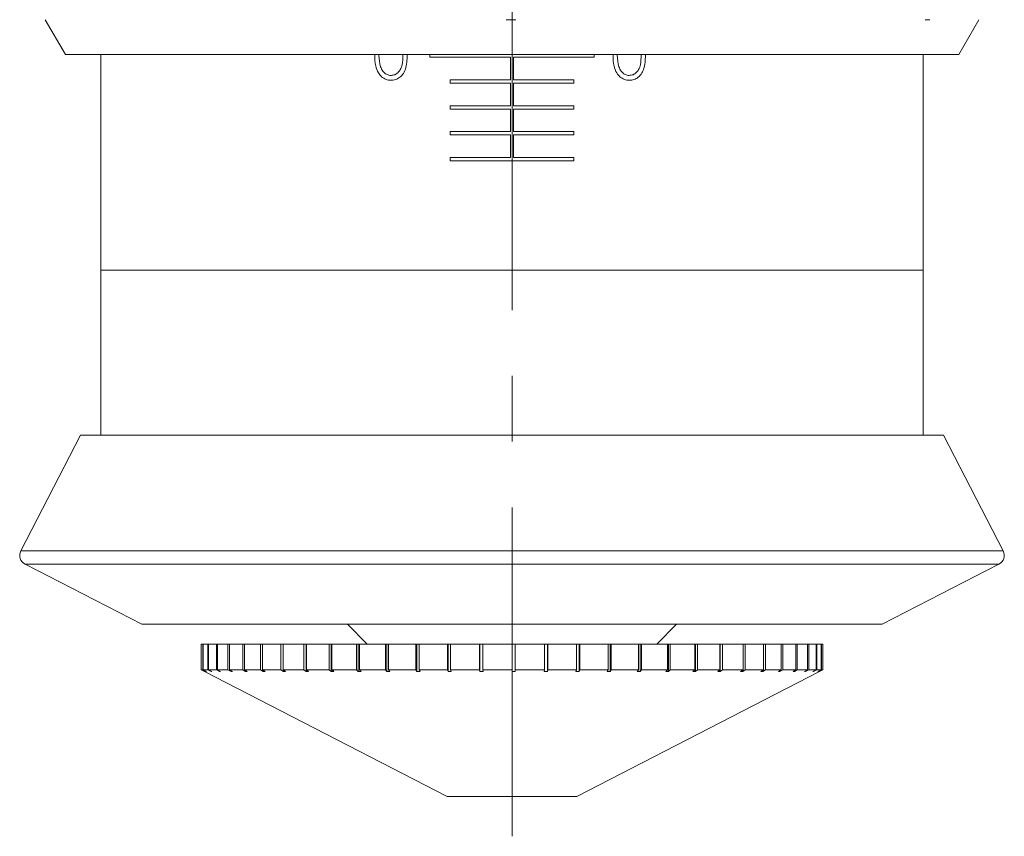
# Model space of a CAD drawing. Header units: inches. Extents: x 1.1 to 20.6, y 0.8 to 16.
# Tile 5 of 22: x 8 to 9.5, y 0.8 to 2. Entities that reach past the tile are written whole.
import ezdxf

# ---------------------------------------------------------------- set-up
doc = ezdxf.new("R2010")
doc.units = ezdxf.units.IN
doc.header["$MEASUREMENT"] = 0
doc.linetypes.add('CENTERX2', pattern=[0.8, 0.5, -0.1, 0.1, -0.1])
doc.layers.add('SLD-0', color=7, linetype='Continuous')

msp = doc.modelspace()

# ---------------------------------------------------------------- linework, layer by layer
at = {"color": 7, "linetype": 'Continuous', "lineweight": 15}
for p, q in [((8.0581, 2.0247), (8.0888, 1.9717)), ((8.0582, 2.0248), (8.0582, 2.0247)), ((9.4466, 1.9717), (9.4772, 2.0247)), ((9.4466, 1.9717), (8.0888, 1.9717)), ((8.1427, 1.9717), (8.1427, 1.6439)), ((8.6427, 1.9717), (8.6427, 1.9677)), ((8.6427, 1.9677), (8.7652, 1.9677)), ((8.7652, 1.9677), (8.7652, 1.9333)), ((8.7702, 1.9333), (8.7702, 1.9677)), ((8.7702, 1.9677), (8.8927, 1.9677)), ((8.8927, 1.9677), (8.8927, 1.9717)), ((9.3927, 1.6439), (9.3927, 1.9717)), ((8.7652, 1.9333), (8.6739, 1.9333)), ((8.6739, 1.9333), (8.6739, 1.9283)), ((8.8614, 1.9333), (8.7702, 1.9333)), ((8.8614, 1.9283), (8.8614, 1.9333)), ((8.6739, 1.9283), (8.7652, 1.9283)), ((8.7652, 1.9283), (8.7652, 1.8939)), ((8.7702, 1.8939), (8.7702, 1.9283)), ((8.7702, 1.9283), (8.8614, 1.9283)), ((8.7652, 1.8939), (8.6739, 1.8939)), ((8.6739, 1.8939), (8.6739, 1.8889)), ((8.6739, 1.8889), (8.7652, 1.8889)), ((8.7652, 1.8889), (8.7652, 1.8546)), ((8.8614, 1.8939), (8.7702, 1.8939)), ((8.7702, 1.8546), (8.7702, 1.8889)), ((8.7702, 1.8889), (8.8614, 1.8889)), ((8.8614, 1.8889), (8.8614, 1.8939)), ((8.7652, 1.8546), (8.6739, 1.8546)), ((8.6739, 1.8546), (8.6739, 1.8496)), ((8.6739, 1.8496), (8.7652, 1.8496)), ((8.7652, 1.8496), (8.7652, 1.8152)), ((8.8614, 1.8546), (8.7702, 1.8546)), ((8.7702, 1.8496), (8.8614, 1.8496)), ((8.7702, 1.8152), (8.7702, 1.8496)), ((8.8614, 1.8496), (8.8614, 1.8546)), ((8.7652, 1.8152), (8.6739, 1.8152)), ((8.6739, 1.8152), (8.6739, 1.8102)), ((8.8614, 1.8152), (8.7702, 1.8152)), ((8.8614, 1.8102), (8.8614, 1.8152)), ((8.6739, 1.8102), (8.8614, 1.8102)), ((8.1427, 1.6439), (8.1427, 1.3935)), ((9.3927, 1.6439), (8.1427, 1.6439)), ((9.3927, 1.3935), (9.3927, 1.6439)), ((8.1117, 1.3935), (8.0211, 1.2173)), ((8.1117, 1.3935), (9.4237, 1.3935)), ((9.5143, 1.2173), (9.4237, 1.3935)), ((8.0211, 1.2173), (9.5143, 1.2173)), ((8.0275, 1.1971), (8.2052, 1.1058)), ((9.5078, 1.1971), (8.0275, 1.1971)), ((9.3302, 1.1058), (9.5078, 1.1971)), ((8.2052, 1.1058), (9.3302, 1.1058)), ((8.5174, 1.1058), (8.5474, 1.0758)), ((8.9879, 1.0758), (9.0179, 1.1058)), ((8.2952, 1.0758), (8.2952, 1.0364)), ((8.2952, 1.0758), (8.2978, 1.0758)), ((8.2952, 1.0758), (8.2952, 1.0364)), ((8.2952, 1.0758), (8.2952, 1.0758)), ((8.2978, 1.0758), (8.2978, 1.0364)), ((8.2978, 1.0758), (8.2983, 1.0758)), ((8.2983, 1.0758), (8.2983, 1.0364)), ((8.2983, 1.0758), (8.3055, 1.0758)), ((8.3055, 1.0758), (8.3055, 1.0364)), ((8.3055, 1.0758), (8.3066, 1.0758)), ((8.3066, 1.0758), (8.3066, 1.0364)), ((8.3066, 1.0758), (8.3183, 1.0758)), ((8.3183, 1.0758), (8.3183, 1.0364)), ((8.3183, 1.0758), (8.3199, 1.0758)), ((8.3199, 1.0758), (8.3199, 1.0364)), ((8.3199, 1.0758), (8.336, 1.0758)), ((8.336, 1.0758), (8.336, 1.0364)), ((8.336, 1.0758), (8.3381, 1.0758)), ((8.3381, 1.0758), (8.3381, 1.0364)), ((8.3381, 1.0758), (8.3585, 1.0758)), ((8.3585, 1.0758), (8.3585, 1.0364)), ((8.3585, 1.0758), (8.361, 1.0758)), ((8.361, 1.0758), (8.361, 1.0364)), ((8.361, 1.0758), (8.3854, 1.0758)), ((8.3854, 1.0758), (8.3854, 1.0364)), ((8.3854, 1.0758), (8.3884, 1.0758)), ((8.3884, 1.0758), (8.3884, 1.0364)), ((8.3884, 1.0758), (8.4165, 1.0758)), ((8.4165, 1.0758), (8.4165, 1.0364)), ((8.4165, 1.0758), (8.4199, 1.0758)), ((8.4199, 1.0758), (8.4199, 1.0364)), ((8.4199, 1.0758), (8.4515, 1.0758)), ((8.4515, 1.0758), (8.4515, 1.0364)), ((8.4515, 1.0758), (8.4548, 1.0758)), ((8.4548, 1.0758), (8.4548, 1.0338)), ((8.4552, 1.0758), (8.4548, 1.0758)), ((8.4552, 1.0758), (8.4552, 1.0364)), ((8.4552, 1.0758), (8.4899, 1.0758)), ((8.4899, 1.0758), (8.4899, 1.0364)), ((8.4899, 1.0758), (8.4929, 1.0758)), ((8.4929, 1.0758), (8.4929, 1.0338)), ((8.494, 1.0758), (8.4929, 1.0758)), ((8.494, 1.0758), (8.494, 1.0364)), ((8.494, 1.0758), (8.5314, 1.0758)), ((8.5314, 1.0758), (8.5314, 1.0364)), ((8.5314, 1.0758), (8.5339, 1.0758)), ((8.5339, 1.0758), (8.5339, 1.0338)), ((8.5358, 1.0758), (8.5339, 1.0758)), ((8.5358, 1.0758), (8.5358, 1.0364)), ((8.5358, 1.0758), (8.5755, 1.0758)), ((8.5755, 1.0758), (8.5755, 1.0364)), ((8.5755, 1.0758), (8.5775, 1.0758)), ((8.5775, 1.0758), (8.5775, 1.0338)), ((8.5801, 1.0758), (8.5775, 1.0758)), ((8.5801, 1.0758), (8.5801, 1.0364)), ((8.5801, 1.0758), (8.6217, 1.0758)), ((8.6217, 1.0758), (8.6217, 1.0364)), ((8.6217, 1.0758), (8.6232, 1.0758)), ((8.6232, 1.0758), (8.6232, 1.0338)), ((8.6264, 1.0758), (8.6232, 1.0758)), ((8.6264, 1.0758), (8.6264, 1.0364)), ((8.6264, 1.0758), (8.6694, 1.0758)), ((8.6694, 1.0758), (8.6694, 1.0364)), ((8.6694, 1.0758), (8.6705, 1.0758)), ((8.6705, 1.0758), (8.6705, 1.0338)), ((8.6743, 1.0758), (8.6705, 1.0758)), ((8.6743, 1.0758), (8.6743, 1.0364)), ((8.6743, 1.0758), (8.7183, 1.0758)), ((8.7183, 1.0758), (8.7183, 1.0364)), ((8.7183, 1.0758), (8.7188, 1.0758)), ((8.7188, 1.0758), (8.7188, 1.0338)), ((8.7233, 1.0758), (8.7188, 1.0758)), ((8.7233, 1.0758), (8.7233, 1.0364)), ((8.7233, 1.0758), (8.7677, 1.0758)), ((8.7677, 1.0758), (8.7677, 1.0364)), ((8.7727, 1.0758), (8.7677, 1.0758)), ((8.7727, 1.0758), (8.7727, 1.0364)), ((8.7727, 1.0758), (8.8171, 1.0758)), ((8.8171, 1.0758), (8.8171, 1.0364)), ((8.8215, 1.0758), (8.8171, 1.0758)), ((8.8215, 1.0339), (8.8215, 1.0758)), ((8.8215, 1.0758), (8.822, 1.0758)), ((8.822, 1.0758), (8.822, 1.0364)), ((8.822, 1.0758), (8.8659, 1.0758)), ((8.8659, 1.0758), (8.8659, 1.0364)), ((8.8698, 1.0758), (8.8659, 1.0758)), ((8.8698, 1.0339), (8.8698, 1.0758)), ((8.8698, 1.0758), (8.8708, 1.0758)), ((8.8708, 1.0758), (8.8708, 1.0364)), ((8.8708, 1.0758), (8.9137, 1.0758)), ((8.9137, 1.0758), (8.9137, 1.0364)), ((8.9169, 1.0758), (8.9137, 1.0758)), ((8.9169, 1.0339), (8.9169, 1.0758)), ((8.9169, 1.0758), (8.9184, 1.0758)), ((8.9184, 1.0758), (8.9184, 1.0364)), ((8.9184, 1.0758), (8.9599, 1.0758)), ((8.9599, 1.0758), (8.9599, 1.0364)), ((8.9624, 1.0758), (8.9599, 1.0758)), ((8.9624, 1.0339), (8.9624, 1.0758)), ((8.9624, 1.0758), (8.9644, 1.0758)), ((8.9644, 1.0758), (8.9644, 1.0364)), ((8.9644, 1.0758), (9.0039, 1.0758)), ((9.0039, 1.0758), (9.0039, 1.0364)), ((9.0057, 1.0758), (9.0039, 1.0758)), ((9.0057, 1.0339), (9.0057, 1.0758)), ((9.0057, 1.0758), (9.0082, 1.0758)), ((9.0082, 1.0758), (9.0082, 1.0364)), ((9.0082, 1.0758), (9.0454, 1.0758)), ((9.0454, 1.0758), (9.0454, 1.0364)), ((9.0465, 1.0758), (9.0454, 1.0758)), ((9.0465, 1.0339), (9.0465, 1.0758)), ((9.0465, 1.0758), (9.0494, 1.0758)), ((9.0494, 1.0758), (9.0494, 1.0364)), ((9.0494, 1.0758), (9.0838, 1.0758)), ((9.0838, 1.0758), (9.0838, 1.0364)), ((9.0842, 1.0758), (9.0838, 1.0758)), ((9.0842, 1.0339), (9.0842, 1.0758)), ((9.0842, 1.0758), (9.0875, 1.0758)), ((9.0875, 1.0758), (9.0875, 1.0364)), ((9.0875, 1.0758), (9.1188, 1.0758)), ((9.1188, 1.0758), (9.1188, 1.0364)), ((9.1188, 1.0758), (9.1221, 1.0758)), ((9.1221, 1.0758), (9.1221, 1.0364)), ((9.1221, 1.0758), (9.1499, 1.0758)), ((9.1499, 1.0758), (9.1499, 1.0364)), ((9.1499, 1.0758), (9.1528, 1.0758)), ((9.1528, 1.0758), (9.1528, 1.0364)), ((9.1528, 1.0758), (9.1769, 1.0758)), ((9.1769, 1.0758), (9.1769, 1.0364)), ((9.1769, 1.0758), (9.1793, 1.0758)), ((9.1793, 1.0758), (9.1793, 1.0364)), ((9.1793, 1.0758), (9.1993, 1.0758)), ((9.1993, 1.0758), (9.1993, 1.0364)), ((9.1993, 1.0758), (9.2013, 1.0758)), ((9.2013, 1.0758), (9.2013, 1.0364)), ((9.2013, 1.0758), (9.217, 1.0758)), ((9.217, 1.0758), (9.217, 1.0364)), ((9.217, 1.0758), (9.2186, 1.0758)), ((9.2186, 1.0758), (9.2186, 1.0364)), ((9.2186, 1.0758), (9.2298, 1.0758)), ((9.2298, 1.0758), (9.2298, 1.0364)), ((9.2298, 1.0758), (9.2309, 1.0758)), ((9.2309, 1.0758), (9.2309, 1.0364)), ((9.2309, 1.0758), (9.2376, 1.0758)), ((9.2376, 1.0758), (9.2376, 1.0364)), ((9.2376, 1.0758), (9.2381, 1.0758)), ((9.2381, 1.0758), (9.2381, 1.0364)), ((9.2381, 1.0758), (9.2402, 1.0758)), ((9.2402, 1.0758), (9.2402, 1.0364)), ((8.3002, 1.0338), (8.2952, 1.0364)), ((8.2952, 1.0364), (8.3002, 1.0339)), ((8.2952, 1.0364), (8.2978, 1.0364)), ((8.3027, 1.0338), (8.2978, 1.0364)), ((8.2983, 1.0364), (8.3033, 1.0339)), ((8.2983, 1.0364), (8.3055, 1.0364)), ((8.3002, 1.0338), (8.6692, 0.8441)), ((8.3027, 1.0341), (8.3027, 1.0338)), ((8.3027, 1.0338), (8.3033, 1.0339)), ((8.3104, 1.0338), (8.3055, 1.0364)), ((8.3066, 1.0364), (8.3114, 1.0339)), ((8.3066, 1.0364), (8.3183, 1.0364)), ((8.3104, 1.0344), (8.3104, 1.0338)), ((8.3104, 1.0338), (8.3114, 1.0339)), ((8.323, 1.0338), (8.3183, 1.0364)), ((8.3199, 1.0364), (8.3246, 1.0339)), ((8.3199, 1.0364), (8.336, 1.0364)), ((8.323, 1.0347), (8.323, 1.0338)), ((8.323, 1.0338), (8.3246, 1.0339)), ((8.3406, 1.0338), (8.336, 1.0364)), ((8.3381, 1.0364), (8.3426, 1.0339)), ((8.3381, 1.0364), (8.3585, 1.0364)), ((8.3406, 1.035), (8.3406, 1.0338)), ((8.3406, 1.0338), (8.3426, 1.0339)), ((8.3628, 1.0338), (8.3585, 1.0364)), ((8.361, 1.0364), (8.3653, 1.0339)), ((8.361, 1.0364), (8.3854, 1.0364)), ((8.3628, 1.0353), (8.3628, 1.0338)), ((8.3628, 1.0338), (8.3653, 1.0339)), ((8.3895, 1.0338), (8.3854, 1.0364)), ((8.3884, 1.0364), (8.3924, 1.0339)), ((8.3884, 1.0364), (8.4165, 1.0364)), ((8.3895, 1.0357), (8.3895, 1.0338)), ((8.3895, 1.0338), (8.3924, 1.0339)), ((8.4202, 1.0338), (8.4165, 1.0364)), ((8.4199, 1.0364), (8.4236, 1.0339)), ((8.4199, 1.0364), (8.4515, 1.0364)), ((8.4202, 1.0362), (8.4202, 1.0338)), ((8.4202, 1.0338), (8.4236, 1.0339)), ((8.4548, 1.0338), (8.4515, 1.0364)), ((8.4548, 1.0338), (8.4586, 1.0339)), ((8.4552, 1.0364), (8.4586, 1.0339)), ((8.4552, 1.0364), (8.4899, 1.0364)), ((8.4929, 1.0338), (8.4899, 1.0364)), ((8.4929, 1.0338), (8.4969, 1.0339)), ((8.494, 1.0364), (8.4969, 1.0339)), ((8.494, 1.0364), (8.5314, 1.0364)), ((8.5339, 1.0338), (8.5314, 1.0364)), ((8.5339, 1.0338), (8.5382, 1.0339)), ((8.5358, 1.0364), (8.5382, 1.0339)), ((8.5358, 1.0364), (8.5755, 1.0364)), ((8.5775, 1.0338), (8.5755, 1.0364)), ((8.5775, 1.0338), (8.5821, 1.0339)), ((8.5801, 1.0364), (8.5821, 1.0339)), ((8.5801, 1.0364), (8.6217, 1.0364)), ((8.6232, 1.0338), (8.6217, 1.0364)), ((8.6232, 1.0338), (8.628, 1.0339)), ((8.6264, 1.0364), (8.628, 1.0339)), ((8.6264, 1.0364), (8.6694, 1.0364)), ((8.6705, 1.0338), (8.6694, 1.0364)), ((8.6705, 1.0338), (8.6754, 1.0339)), ((8.6743, 1.0364), (8.6754, 1.0339)), ((8.6743, 1.0364), (8.7183, 1.0364)), ((8.7188, 1.0338), (8.7183, 1.0364)), ((8.7188, 1.0338), (8.7238, 1.0339)), ((8.7233, 1.0364), (8.7238, 1.0339)), ((8.7233, 1.0364), (8.7677, 1.0364)), ((8.7677, 1.0338), (8.7677, 1.0364)), ((8.7727, 1.0364), (8.7727, 1.0339)), ((8.7727, 1.0364), (8.8171, 1.0364)), ((8.8165, 1.0338), (8.8171, 1.0364)), ((8.8165, 1.0338), (8.8215, 1.0339)), ((8.822, 1.0364), (8.8215, 1.0339)), ((8.822, 1.0364), (8.8659, 1.0364)), ((8.8649, 1.0338), (8.8659, 1.0364)), ((8.8649, 1.0338), (8.8698, 1.0339)), ((8.8662, 0.8441), (9.2352, 1.0338)), ((8.8708, 1.0364), (8.8698, 1.0339)), ((8.8708, 1.0364), (8.9137, 1.0364)), ((8.9121, 1.0338), (8.9137, 1.0364)), ((8.9121, 1.0338), (8.9169, 1.0339)), ((8.9184, 1.0364), (8.9169, 1.0339)), ((8.9184, 1.0364), (8.9599, 1.0364)), ((8.9578, 1.0338), (8.9599, 1.0364)), ((8.9578, 1.0338), (8.9624, 1.0339)), ((8.9644, 1.0364), (8.9624, 1.0339)), ((8.9644, 1.0364), (9.0039, 1.0364)), ((9.0014, 1.0338), (9.0039, 1.0364)), ((9.0014, 1.0338), (9.0057, 1.0339)), ((9.0082, 1.0364), (9.0057, 1.0339)), ((9.0082, 1.0364), (9.0454, 1.0364)), ((9.0425, 1.0338), (9.0454, 1.0364)), ((9.0425, 1.0338), (9.0465, 1.0339)), ((9.0494, 1.0364), (9.0465, 1.0339)), ((9.0494, 1.0364), (9.0838, 1.0364)), ((9.0805, 1.0338), (9.0838, 1.0364)), ((9.0805, 1.0338), (9.0842, 1.0339)), ((9.0875, 1.0364), (9.0842, 1.0339)), ((9.0875, 1.0364), (9.1188, 1.0364)), ((9.1151, 1.0338), (9.1188, 1.0364)), ((9.1151, 1.0338), (9.1184, 1.0339)), ((9.1221, 1.0364), (9.1184, 1.0339)), ((9.1184, 1.0339), (9.1184, 1.0362)), ((9.1221, 1.0364), (9.1499, 1.0364)), ((9.1459, 1.0338), (9.1499, 1.0364)), ((9.1459, 1.0338), (9.1488, 1.0339)), ((9.1528, 1.0364), (9.1488, 1.0339)), ((9.1488, 1.0339), (9.1488, 1.0357)), ((9.1528, 1.0364), (9.1769, 1.0364)), ((9.1725, 1.0338), (9.1769, 1.0364)), ((9.1725, 1.0338), (9.175, 1.0339)), ((9.1793, 1.0364), (9.175, 1.0339)), ((9.175, 1.0339), (9.175, 1.0353)), ((9.1793, 1.0364), (9.1993, 1.0364)), ((9.1948, 1.0338), (9.1993, 1.0364)), ((9.1948, 1.0338), (9.1968, 1.0339)), ((9.2013, 1.0364), (9.1968, 1.0339)), ((9.1968, 1.0339), (9.1968, 1.035)), ((9.2013, 1.0364), (9.217, 1.0364)), ((9.2123, 1.0338), (9.217, 1.0364)), ((9.2123, 1.0338), (9.2138, 1.0339)), ((9.2186, 1.0364), (9.2138, 1.0339)), ((9.2138, 1.0339), (9.2138, 1.0347)), ((9.2186, 1.0364), (9.2298, 1.0364)), ((9.225, 1.0338), (9.2298, 1.0364)), ((9.225, 1.0338), (9.226, 1.0339)), ((9.2309, 1.0364), (9.226, 1.0339)), ((9.226, 1.0339), (9.226, 1.0344)), ((9.2309, 1.0364), (9.2376, 1.0364)), ((9.2326, 1.0338), (9.2376, 1.0364)), ((9.2326, 1.0338), (9.2331, 1.0339)), ((9.2381, 1.0364), (9.2331, 1.0339)), ((9.2331, 1.0339), (9.2331, 1.0341)), ((9.2352, 1.0338), (9.2402, 1.0364)), ((9.2381, 1.0364), (9.2402, 1.0364)), ((8.6692, 0.8441), (8.7677, 0.8441)), ((8.7677, 0.8441), (8.8662, 0.8441))]:
    msp.add_line(p, q, dxfattribs=at)
for centre, start, end in [((8.0344, 1.2104), 152.79, 242.79), ((9.5009, 1.2104), 297.21, 27.21)]:
    msp.add_arc(centre, 0.015, start, end, dxfattribs=at)
for points, knots in [([(8.7736, 2.0248), (8.7723, 2.0247), (8.7673, 2.0247), (8.7623, 2.0247), (8.7586, 2.0248)], [0, 0, 0, 0, 0.24909, 1, 1, 1, 1]), ([(9.4025, 2.0248), (9.4014, 2.0247), (9.3991, 2.0247), (9.3968, 2.0247), (9.3957, 2.0248)], [0, 0, 0, 0, 0.499916, 1, 1, 1, 1]), ([(9.4772, 2.0248), (9.4772, 2.0247), (9.4772, 2.0247), (9.4772, 2.0247), (9.4771, 2.0248)], [0, 0, 0, 0, 0.24909, 1, 1, 1, 1]), ([(8.584, 1.9326), (8.5814, 1.9329), (8.5761, 1.9334), (8.5693, 1.9377), (8.5637, 1.9448), (8.5595, 1.956), (8.5592, 1.9653), (8.559, 1.9707)], [0, 0, 0, 0, 0.159085, 0.318977, 0.46721, 0.687867, 1, 1, 1, 1]), ([(8.5655, 1.9707), (8.5658, 1.9648), (8.5662, 1.9563), (8.5707, 1.9468), (8.5753, 1.9425), (8.5798, 1.9403), (8.5827, 1.9401), (8.5838, 1.9401)], [0, 0, 0, 0, 0.437586, 0.625291, 0.77059, 0.915438, 1, 1, 1, 1]), ([(8.5838, 1.9401), (8.5857, 1.9403), (8.5895, 1.9407), (8.5945, 1.944), (8.5986, 1.9493), (8.6016, 1.9584), (8.6017, 1.9659), (8.6018, 1.9707)], [0, 0, 0, 0, 0.147691, 0.295911, 0.445257, 0.643339, 1, 1, 1, 1]), ([(8.6083, 1.9707), (8.6081, 1.9635), (8.6078, 1.9531), (8.602, 1.9414), (8.596, 1.9358), (8.5898, 1.933), (8.5857, 1.9327), (8.584, 1.9326)], [0, 0, 0, 0, 0.4159809, 0.6003513, 0.750592, 0.9008029, 1, 1, 1, 1]), ([(8.9462, 1.9326), (8.9436, 1.9329), (8.9384, 1.9334), (8.9316, 1.9376), (8.926, 1.9446), (8.9217, 1.9559), (8.9214, 1.9652), (8.9212, 1.9707)], [0, 0, 0, 0, 0.156929, 0.314726, 0.460167, 0.680805, 1, 1, 1, 1]), ([(8.9277, 1.9707), (8.928, 1.9648), (8.9284, 1.9563), (8.9329, 1.9468), (8.9375, 1.9425), (8.942, 1.9403), (8.9449, 1.9401), (8.946, 1.9401)], [0, 0, 0, 0, 0.438914, 0.627081, 0.770882, 0.914259, 1, 1, 1, 1]), ([(8.946, 1.9401), (8.9479, 1.9403), (8.9518, 1.9407), (8.9568, 1.9441), (8.9608, 1.9494), (8.9637, 1.9585), (8.9639, 1.9659), (8.964, 1.9707)], [0, 0, 0, 0, 0.148157, 0.296793, 0.447674, 0.645666, 1, 1, 1, 1]), ([(8.9705, 1.9707), (8.9703, 1.9635), (8.97, 1.9534), (8.9643, 1.9417), (8.9585, 1.9359), (8.9521, 1.933), (8.9479, 1.9327), (8.9462, 1.9326)], [0, 0, 0, 0, 0.415042, 0.581054, 0.748308, 0.89791, 1, 1, 1, 1]), ([(8.3002, 1.0338), (8.3002, 1.0338), (8.3002, 1.0338), (8.3002, 1.0338), (8.3002, 1.0339)], [0, 0, 0, 0, 0.49353, 1, 1, 1, 1]), ([(8.7677, 1.0338), (8.7685, 1.0338), (8.7702, 1.0338), (8.7718, 1.0338), (8.7727, 1.0339)], [0, 0, 0, 0, 0.49353, 1, 1, 1, 1])]:
    msp.add_open_spline(points, degree=3, knots=knots, dxfattribs=at)
at = {"layer": 'SLD-0', "color": 7, "linetype": 'CENTERX2', "lineweight": 0}
msp.add_line((8.7677, 0.7835), (8.7677, 5.3296), dxfattribs=at)

doc.saveas('drawing.dxf')
